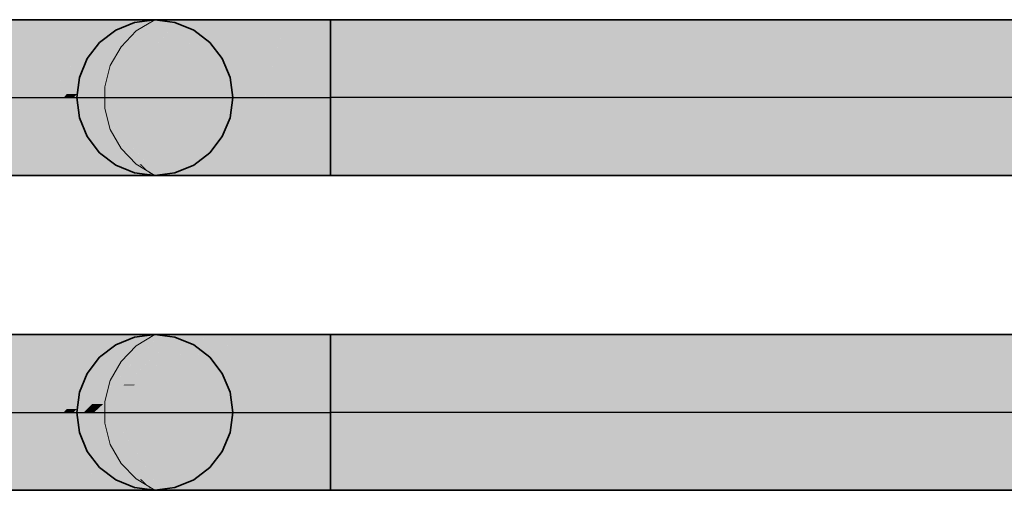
# Model space of a CAD drawing. Extents: x -133 to 627, y -127 to 467.
# Tile 7 of 256: x 8.74 to 13, y -19.42 to -17.39. Entities that reach past the tile are written whole.
import ezdxf
from ezdxf.lldxf.tags import DXFTag

# ---------------------------------------------------------------- set-up
doc = ezdxf.new("R2010")
doc.units = 0
doc.linetypes.add('_Hiddenline_', pattern=[3, 2, -1])
doc.layers.get('0').update_dxf_attribs({"lineweight": 35})
doc.layers.add('Rohrleitung', color=1, linetype='Continuous', lineweight=35, true_color=0xff0000)
doc.layers.add('Rohrleitung-Shading', color=1, linetype='Continuous', lineweight=35, true_color=0xff0000)
tags = doc.linetypes.add('STRICHPUNKT2', pattern=[12.7, 6.35, -3.175, 0, -3.175]).pattern_tags.tags
tags[10:11] = [DXFTag(74, 4), DXFTag(75, 0), DXFTag(340, '0'), DXFTag(46, 0.0), DXFTag(50, 0.0), DXFTag(44, 0.0), DXFTag(45, 0.0)]
tags[8:9] = [DXFTag(74, 4), DXFTag(75, 0), DXFTag(340, '0'), DXFTag(46, 0.0), DXFTag(50, 0.0), DXFTag(44, 0.0), DXFTag(45, 0.0)]
tags[6:7] = [DXFTag(74, 4), DXFTag(75, 0), DXFTag(340, '0'), DXFTag(46, 0.0), DXFTag(50, 0.0), DXFTag(44, 0.0), DXFTag(45, 0.0)]
tags[4:5] = [DXFTag(74, 4), DXFTag(75, 0), DXFTag(340, '0'), DXFTag(46, 0.0), DXFTag(50, 0.0), DXFTag(44, 0.0), DXFTag(45, 0.0)]

# ---------------------------------------------------------------- blocks, each defined once
blk = doc.blocks.new('Shading-A06HSSDUNL', base_point=(9.2142, -19.3357))
at = {"layer": 'Rohrleitung-Shading', "color": 12, "true_color": 0xd90000}
for points in [[(8.7585, -18.7621), (8.565, -18.7621), (8.7617, -18.7496)], [(8.565, -18.7621), (8.7617, -18.7496), (8.565, -18.7496)], [(8.723, -18.8993), (8.7585, -18.7621), (8.565, -18.7621)], [(8.723, -18.8993), (8.565, -18.8993), (8.565, -18.7621)], [(8.7007, -18.9855), (8.723, -18.8993), (8.565, -18.8993)], [(8.7007, -18.9855), (8.565, -18.9855), (8.565, -18.8993)], [(8.6866, -19.0397), (8.7007, -18.9855), (8.565, -18.9855)], [(8.6866, -19.0397), (8.565, -19.0397), (8.565, -18.9855)], [(8.6783, -19.0717), (8.6866, -19.0397), (8.565, -19.0397)], [(8.6783, -19.0717), (8.565, -19.0717), (8.565, -19.0397)], [(8.6745, -19.0866), (8.6783, -19.0717), (8.565, -19.0717)], [(8.565, -19.0866), (8.6745, -19.0866), (8.565, -19.0717)], [(8.565, -19.094), (8.6764, -19.094), (8.565, -19.0866)], [(8.6764, -19.094), (8.6745, -19.0866), (8.565, -19.0866)], [(8.565, -19.4236), (8.7617, -19.4236), (8.565, -19.094)], [(8.7617, -19.4236), (8.565, -19.094), (8.6764, -19.094)]]:
    blk.add_solid(points, dxfattribs=at)
at = {"layer": 'Rohrleitung-Shading', "color": 12, "true_color": 0xd30000}
for points in [[(8.8702, -18.8993), (8.723, -18.8993), (8.945, -18.7496)], [(8.723, -18.8993), (8.945, -18.7496), (8.7617, -18.7496)], [(8.8271, -18.9855), (8.7007, -18.9855), (8.723, -18.8993)], [(8.8271, -18.9855), (8.8702, -18.8993), (8.723, -18.8993)], [(8.8, -19.0397), (8.6866, -19.0397), (8.7007, -18.9855)], [(8.8, -19.0397), (8.8271, -18.9855), (8.7007, -18.9855)], [(8.6745, -19.0866), (8.7765, -19.0866), (8.6783, -19.0717)], [(8.784, -19.0717), (8.6783, -19.0717), (8.6866, -19.0397)], [(8.7765, -19.0866), (8.784, -19.0717), (8.6783, -19.0717)], [(8.784, -19.0717), (8.8, -19.0397), (8.6866, -19.0397)], [(8.6764, -19.094), (8.7765, -19.0866), (8.6745, -19.0866)], [(8.7802, -19.094), (8.6764, -19.094), (8.7765, -19.0866)], [(8.6823, -19.117), (8.7917, -19.117), (8.6764, -19.094)], [(8.7917, -19.117), (8.7802, -19.094), (8.6764, -19.094)], [(8.7617, -19.4236), (8.945, -19.4236), (8.6823, -19.117)], [(8.945, -19.4236), (8.6823, -19.117), (8.7917, -19.117)]]:
    blk.add_solid(points, dxfattribs=at)
at = {"layer": 'Rohrleitung-Shading', "color": 12, "true_color": 0xc70000}
for points in [[(8.9356, -18.9855), (8.8271, -18.9855), (9.1024, -18.7496)], [(8.8271, -18.9855), (9.1024, -18.7496), (8.945, -18.7496)], [(8.8973, -19.0397), (8.8, -19.0397), (8.8271, -18.9855)], [(8.8973, -19.0397), (8.9356, -18.9855), (8.8271, -18.9855)], [(8.7765, -19.0866), (8.8641, -19.0866), (8.784, -19.0717)], [(8.8747, -19.0717), (8.784, -19.0717), (8.8, -19.0397)], [(8.8641, -19.0866), (8.8747, -19.0717), (8.784, -19.0717)], [(8.8747, -19.0717), (8.8973, -19.0397), (8.8, -19.0397)], [(8.7917, -19.117), (8.8641, -19.0866), (8.7765, -19.0866)], [(8.8856, -19.117), (8.7917, -19.117), (8.8641, -19.0866)], [(8.8128, -19.1592), (8.9154, -19.1592), (8.7917, -19.117)], [(8.9154, -19.1592), (8.8856, -19.117), (8.7917, -19.117)], [(8.945, -19.4236), (9.1024, -19.4236), (8.8128, -19.1592)], [(9.1024, -19.4236), (8.8128, -19.1592), (8.9154, -19.1592)]]:
    blk.add_solid(points, dxfattribs=at)
at = {"layer": 'Rohrleitung-Shading', "color": 12, "true_color": 0xb60000}
for points in [[(8.972, -19.0397), (8.8973, -19.0397), (9.2232, -18.7496)], [(8.8973, -19.0397), (9.2232, -18.7496), (9.1024, -18.7496)], [(8.8641, -19.0866), (8.9313, -19.0866), (8.8747, -19.0717)], [(8.9442, -19.0717), (8.8747, -19.0717), (8.8973, -19.0397)], [(8.9313, -19.0866), (8.9442, -19.0717), (8.8747, -19.0717)], [(8.9442, -19.0717), (8.972, -19.0397), (8.8973, -19.0397)], [(8.9154, -19.1592), (8.9313, -19.0866), (8.8641, -19.0866)], [(8.9942, -19.1592), (8.9154, -19.1592), (8.9313, -19.0866)], [(8.9638, -19.2276), (9.0534, -19.2276), (8.9154, -19.1592)], [(9.0534, -19.2276), (8.9942, -19.1592), (8.9154, -19.1592)], [(9.1024, -19.4236), (9.2232, -19.4236), (8.9638, -19.2276)], [(9.2232, -19.4236), (8.9638, -19.2276), (9.0534, -19.2276)]]:
    blk.add_solid(points, dxfattribs=at)
at = {"layer": 'Rohrleitung-Shading', "color": 14, "true_color": 0xa20000}
for points in [[(8.988, -19.0717), (8.9442, -19.0717), (9.2991, -18.7496)], [(8.9442, -19.0717), (9.2991, -18.7496), (9.2232, -18.7496)], [(8.9313, -19.0866), (8.9736, -19.0866), (8.9442, -19.0717)], [(8.9736, -19.0866), (8.988, -19.0717), (8.9442, -19.0717)], [(9.0534, -19.2276), (8.9736, -19.0866), (8.9313, -19.0866)], [(9.1098, -19.2276), (9.0534, -19.2276), (8.9736, -19.0866)], [(9.147, -19.3357), (9.2142, -19.3357), (9.0534, -19.2276)], [(9.2142, -19.3357), (9.1098, -19.2276), (9.0534, -19.2276)], [(9.2232, -19.4236), (9.2991, -19.4236), (9.147, -19.3357)], [(9.2991, -19.4236), (9.147, -19.3357), (9.2142, -19.3357)]]:
    blk.add_solid(points, dxfattribs=at)
at = {"layer": 'Rohrleitung-Shading', "color": 16, "true_color": 0x8b0000}
for points in [[(8.9736, -19.0866), (8.988, -19.0866), (9.2991, -18.7496)], [(8.988, -19.0866), (9.2991, -18.7496), (9.325, -18.7496)], [(9.2142, -19.3357), (8.988, -19.0866), (8.9736, -19.0866)], [(9.2287, -19.3357), (9.2142, -19.3357), (8.988, -19.0866)], [(9.2033, -19.302), (9.1961, -19.302), (8.988, -19.0866)], [(9.2674, -19.3758), (9.2033, -19.302), (9.1961, -19.302)], [(9.2674, -19.3758), (9.2771, -19.3758), (9.2033, -19.302)], [(9.2991, -19.4236), (9.3137, -19.4236), (9.2142, -19.3357)], [(9.2674, -19.3758), (9.2287, -19.3357), (9.2142, -19.3357)], [(9.2674, -19.3758), (9.2595, -19.3758), (9.2142, -19.3357)], [(9.2935, -19.4058), (9.2674, -19.3758), (9.2595, -19.3758)], [(9.3137, -19.4236), (9.325, -19.4236), (9.2674, -19.3758)], [(9.325, -19.4236), (9.2674, -19.3758), (9.2771, -19.3758)], [(9.2964, -19.4058), (9.2935, -19.4058), (9.2674, -19.3758)], [(9.3137, -19.4236), (9.2964, -19.4058), (9.2935, -19.4058)]]:
    blk.add_solid(points, dxfattribs=at)
blk = doc.blocks.new('Shading-A06HSSEGNL', base_point=(9.2142, -17.9741))
at = {"layer": 'Rohrleitung-Shading', "color": 12, "true_color": 0xd90000}
for points in [[(8.7585, -17.4004), (8.565, -17.4004), (8.7617, -17.388)], [(8.565, -17.4004), (8.7617, -17.388), (8.565, -17.388)], [(8.723, -17.5376), (8.7585, -17.4004), (8.565, -17.4004)], [(8.723, -17.5376), (8.565, -17.5376), (8.565, -17.4004)], [(8.7007, -17.6238), (8.723, -17.5376), (8.565, -17.5376)], [(8.7007, -17.6238), (8.565, -17.6238), (8.565, -17.5376)], [(8.6866, -17.678), (8.7007, -17.6238), (8.565, -17.6238)], [(8.6866, -17.678), (8.565, -17.678), (8.565, -17.6238)], [(8.6783, -17.7101), (8.6866, -17.678), (8.565, -17.678)], [(8.6783, -17.7101), (8.565, -17.7101), (8.565, -17.678)], [(8.6745, -17.725), (8.6783, -17.7101), (8.565, -17.7101)], [(8.565, -17.725), (8.6745, -17.725), (8.565, -17.7101)], [(8.565, -17.7323), (8.6764, -17.7323), (8.565, -17.725)], [(8.6764, -17.7323), (8.6745, -17.725), (8.565, -17.725)], [(8.565, -18.062), (8.7617, -18.062), (8.565, -17.7323)], [(8.7617, -18.062), (8.565, -17.7323), (8.6764, -17.7323)]]:
    blk.add_solid(points, dxfattribs=at)
at = {"layer": 'Rohrleitung-Shading', "color": 12, "true_color": 0xd30000}
for points in [[(8.8702, -17.5376), (8.723, -17.5376), (8.945, -17.388)], [(8.723, -17.5376), (8.945, -17.388), (8.7617, -17.388)], [(8.8271, -17.6238), (8.7007, -17.6238), (8.723, -17.5376)], [(8.8271, -17.6238), (8.8702, -17.5376), (8.723, -17.5376)], [(8.8, -17.678), (8.6866, -17.678), (8.7007, -17.6238)], [(8.8, -17.678), (8.8271, -17.6238), (8.7007, -17.6238)], [(8.6745, -17.725), (8.7765, -17.725), (8.6783, -17.7101)], [(8.784, -17.7101), (8.6783, -17.7101), (8.6866, -17.678)], [(8.7765, -17.725), (8.784, -17.7101), (8.6783, -17.7101)], [(8.784, -17.7101), (8.8, -17.678), (8.6866, -17.678)], [(8.6764, -17.7323), (8.7765, -17.725), (8.6745, -17.725)], [(8.7802, -17.7323), (8.6764, -17.7323), (8.7765, -17.725)], [(8.6823, -17.7554), (8.7917, -17.7554), (8.6764, -17.7323)], [(8.7917, -17.7554), (8.7802, -17.7323), (8.6764, -17.7323)], [(8.7617, -18.062), (8.945, -18.062), (8.6823, -17.7554)], [(8.945, -18.062), (8.6823, -17.7554), (8.7917, -17.7554)]]:
    blk.add_solid(points, dxfattribs=at)
at = {"layer": 'Rohrleitung-Shading', "color": 12, "true_color": 0xc70000}
for points in [[(8.9356, -17.6238), (8.8271, -17.6238), (9.1024, -17.388)], [(8.8271, -17.6238), (9.1024, -17.388), (8.945, -17.388)], [(8.8973, -17.678), (8.8, -17.678), (8.8271, -17.6238)], [(8.8973, -17.678), (8.9356, -17.6238), (8.8271, -17.6238)], [(8.7765, -17.725), (8.8641, -17.725), (8.784, -17.7101)], [(8.8747, -17.7101), (8.784, -17.7101), (8.8, -17.678)], [(8.8641, -17.725), (8.8747, -17.7101), (8.784, -17.7101)], [(8.8747, -17.7101), (8.8973, -17.678), (8.8, -17.678)], [(8.7917, -17.7554), (8.8641, -17.725), (8.7765, -17.725)], [(8.8856, -17.7554), (8.7917, -17.7554), (8.8641, -17.725)], [(8.8128, -17.7976), (8.9154, -17.7976), (8.7917, -17.7554)], [(8.9154, -17.7976), (8.8856, -17.7554), (8.7917, -17.7554)], [(8.945, -18.062), (9.1024, -18.062), (8.8128, -17.7976)], [(9.1024, -18.062), (8.8128, -17.7976), (8.9154, -17.7976)]]:
    blk.add_solid(points, dxfattribs=at)
at = {"layer": 'Rohrleitung-Shading', "color": 12, "true_color": 0xb60000}
for points in [[(8.972, -17.678), (8.8973, -17.678), (9.2232, -17.388)], [(8.8973, -17.678), (9.2232, -17.388), (9.1024, -17.388)], [(8.8641, -17.725), (8.9313, -17.725), (8.8747, -17.7101)], [(8.9442, -17.7101), (8.8747, -17.7101), (8.8973, -17.678)], [(8.9313, -17.725), (8.9442, -17.7101), (8.8747, -17.7101)], [(8.9442, -17.7101), (8.972, -17.678), (8.8973, -17.678)], [(8.9154, -17.7976), (8.9313, -17.725), (8.8641, -17.725)], [(8.9942, -17.7976), (8.9154, -17.7976), (8.9313, -17.725)], [(8.9638, -17.866), (9.0534, -17.866), (8.9154, -17.7976)], [(9.0534, -17.866), (8.9942, -17.7976), (8.9154, -17.7976)], [(9.1024, -18.062), (9.2232, -18.062), (8.9638, -17.866)], [(9.2232, -18.062), (8.9638, -17.866), (9.0534, -17.866)]]:
    blk.add_solid(points, dxfattribs=at)
at = {"layer": 'Rohrleitung-Shading', "color": 14, "true_color": 0xa20000}
for points in [[(8.988, -17.7101), (8.9442, -17.7101), (9.2991, -17.388)], [(8.9442, -17.7101), (9.2991, -17.388), (9.2232, -17.388)], [(8.9313, -17.725), (8.9736, -17.725), (8.9442, -17.7101)], [(8.9736, -17.725), (8.988, -17.7101), (8.9442, -17.7101)], [(9.0534, -17.866), (8.9736, -17.725), (8.9313, -17.725)], [(9.1098, -17.866), (9.0534, -17.866), (8.9736, -17.725)], [(9.147, -17.9741), (9.2142, -17.9741), (9.0534, -17.866)], [(9.2142, -17.9741), (9.1098, -17.866), (9.0534, -17.866)], [(9.2232, -18.062), (9.2991, -18.062), (9.147, -17.9741)], [(9.2991, -18.062), (9.147, -17.9741), (9.2142, -17.9741)]]:
    blk.add_solid(points, dxfattribs=at)
at = {"layer": 'Rohrleitung-Shading', "color": 16, "true_color": 0x8b0000}
for points in [[(8.9736, -17.725), (8.988, -17.725), (9.2991, -17.388)], [(8.988, -17.725), (9.2991, -17.388), (9.325, -17.388)], [(9.2142, -17.9741), (8.988, -17.725), (8.9736, -17.725)], [(9.2287, -17.9741), (9.2142, -17.9741), (8.988, -17.725)], [(9.2033, -17.9403), (9.1961, -17.9403), (8.988, -17.725)], [(9.2674, -18.0141), (9.2033, -17.9403), (9.1961, -17.9403)], [(9.2674, -18.0141), (9.2771, -18.0141), (9.2033, -17.9403)], [(9.2991, -18.062), (9.3137, -18.062), (9.2142, -17.9741)], [(9.2674, -18.0141), (9.2287, -17.9741), (9.2142, -17.9741)], [(9.2674, -18.0141), (9.2595, -18.0141), (9.2142, -17.9741)], [(9.2935, -18.0442), (9.2674, -18.0141), (9.2595, -18.0141)], [(9.3137, -18.062), (9.325, -18.062), (9.2674, -18.0141)], [(9.325, -18.062), (9.2674, -18.0141), (9.2771, -18.0141)], [(9.2964, -18.0442), (9.2935, -18.0442), (9.2674, -18.0141)], [(9.3137, -18.062), (9.2964, -18.0442), (9.2935, -18.0442)]]:
    blk.add_solid(points, dxfattribs=at)
blk = doc.blocks.new('Shading-A06HSSFCNL', base_point=(9.5073, -18.8066))
at = {"layer": 'Rohrleitung-Shading', "color": 16, "true_color": 0x8b0000}
for points in [[(8.988, -19.0866), (9.0187, -19.0866), (9.325, -18.7496)], [(9.0187, -19.0866), (9.325, -18.7496), (9.3509, -18.7496)], [(9.06, -19.0508), (9.0541, -19.0508), (9.3509, -18.7496)], [(9.0187, -19.0866), (9.06, -19.0508), (9.0541, -19.0508)], [(9.0187, -19.0866), (9.0254, -19.0866), (9.06, -19.0508)], [(9.325, -19.4236), (9.3298, -19.4236), (8.988, -19.0866)], [(9.3298, -19.4236), (8.988, -19.0866), (9.0254, -19.0866)], [(9.1424, -19.2078), (9.1348, -19.2078), (9.0254, -19.0866)], [(9.3298, -19.4236), (9.1424, -19.2078), (9.1348, -19.2078)], [(9.3298, -19.4236), (9.3509, -19.4236), (9.1424, -19.2078)]]:
    blk.add_solid(points, dxfattribs=at)
at = {"layer": 'Rohrleitung-Shading', "color": 14, "true_color": 0xa20000}
for points in [[(9.192, -18.9669), (9.1411, -18.9669), (9.4268, -18.7496)], [(9.1411, -18.9669), (9.4268, -18.7496), (9.3509, -18.7496)], [(9.2959, -18.9009), (9.2634, -18.9009), (9.4268, -18.7496)], [(9.192, -18.9669), (9.2959, -18.9009), (9.2634, -18.9009)], [(9.2387, -18.9669), (9.192, -18.9669), (9.2959, -18.9009)], [(9.06, -19.0508), (9.192, -18.9669), (9.1411, -18.9669)], [(9.06, -19.0508), (9.1013, -19.0508), (9.192, -18.9669)], [(9.0626, -19.0866), (9.2359, -18.9701), (9.1885, -18.9701)], [(9.0626, -19.0866), (9.135, -19.0866), (9.2359, -18.9701)], [(9.2359, -18.9701), (9.1885, -18.9701), (9.2387, -18.9669)], [(9.1885, -18.9701), (9.2387, -18.9669), (9.192, -18.9669)], [(9.0254, -19.0866), (9.0626, -19.0866), (9.06, -19.0508)], [(9.0626, -19.0866), (9.06, -19.0508), (9.1013, -19.0508)], [(9.1424, -19.2078), (9.0626, -19.0866), (9.0254, -19.0866)], [(9.1424, -19.2078), (9.135, -19.0866), (9.0626, -19.0866)], [(9.2126, -19.2078), (9.1424, -19.2078), (9.135, -19.0866)], [(9.3509, -19.4236), (9.4268, -19.4236), (9.135, -19.0866)], [(9.3509, -19.4236), (9.2126, -19.2078), (9.1424, -19.2078)]]:
    blk.add_solid(points, dxfattribs=at)
at = {"layer": 'Rohrleitung-Shading', "color": 12, "true_color": 0xb60000}
for points in [[(9.5073, -18.8066), (9.3775, -18.8066), (9.5476, -18.7496)], [(9.3775, -18.8066), (9.5476, -18.7496), (9.4268, -18.7496)], [(9.2959, -18.9009), (9.5073, -18.8066), (9.3775, -18.8066)], [(9.4758, -18.8512), (9.4074, -18.8512), (9.5073, -18.8066)], [(9.2359, -18.9701), (9.3913, -18.9701), (9.4758, -18.8512)], [(9.3756, -18.9009), (9.2959, -18.9009), (9.4758, -18.8512)], [(9.2959, -18.9009), (9.4758, -18.8512), (9.4074, -18.8512)], [(9.3106, -19.0848), (9.3098, -19.0848), (9.4758, -18.8512)], [(9.2359, -18.9701), (9.3756, -18.9009), (9.2959, -18.9009)], [(9.135, -19.0866), (9.3085, -19.0866), (9.2359, -18.9701)], [(9.3085, -19.0866), (9.2359, -18.9701), (9.3913, -18.9701)], [(9.4268, -19.4236), (9.5476, -19.4236), (9.135, -19.0866)], [(9.5476, -19.4236), (9.135, -19.0866), (9.3085, -19.0866)], [(9.3085, -19.0866), (9.3106, -19.0848), (9.3098, -19.0848)], [(9.3085, -19.0866), (9.3093, -19.0866), (9.3106, -19.0848)], [(9.3106, -19.0885), (9.3098, -19.0885), (9.3085, -19.0866)], [(9.3106, -19.0885), (9.3093, -19.0866), (9.3085, -19.0866)], [(9.5476, -19.4236), (9.3106, -19.0885), (9.3098, -19.0885)]]:
    blk.add_solid(points, dxfattribs=at)
at = {"layer": 'Rohrleitung-Shading', "color": 12, "true_color": 0xc70000}
for points in [[(9.5073, -18.8066), (9.7043, -18.7509), (9.5467, -18.7509)], [(9.7043, -18.7509), (9.5467, -18.7509), (9.705, -18.7496)], [(9.5467, -18.7509), (9.705, -18.7496), (9.5476, -18.7496)], [(9.6909, -18.7778), (9.6093, -18.7778), (9.7043, -18.7509)], [(9.4758, -18.8512), (9.6064, -18.8066), (9.5073, -18.8066)], [(9.6064, -18.8066), (9.5073, -18.8066), (9.6909, -18.7778)], [(9.5073, -18.8066), (9.6909, -18.7778), (9.6093, -18.7778)], [(9.6648, -18.83), (9.538, -18.83), (9.6909, -18.7778)], [(9.3106, -19.0848), (9.5374, -19.0848), (9.6648, -18.83)], [(9.3106, -19.0848), (9.6354, -18.8512), (9.4758, -18.8512)], [(9.6354, -18.8512), (9.4758, -18.8512), (9.6648, -18.83)], [(9.4758, -18.8512), (9.6648, -18.83), (9.538, -18.83)], [(9.3093, -19.0866), (9.5365, -19.0866), (9.3106, -19.0848)], [(9.3106, -19.0885), (9.5365, -19.0866), (9.3093, -19.0866)], [(9.5365, -19.0866), (9.3106, -19.0848), (9.5374, -19.0848)], [(9.5374, -19.0885), (9.3106, -19.0885), (9.5365, -19.0866)], [(9.4908, -19.3433), (9.6648, -19.3433), (9.3106, -19.0885)], [(9.6648, -19.3433), (9.5374, -19.0885), (9.3106, -19.0885)], [(9.5476, -19.4236), (9.705, -19.4236), (9.4908, -19.3433)], [(9.705, -19.4236), (9.4908, -19.3433), (9.6648, -19.3433)]]:
    blk.add_solid(points, dxfattribs=at)
at = {"layer": 'Rohrleitung-Shading', "color": 12, "true_color": 0xd30000}
for points in [[(9.5365, -19.0866), (9.8011, -19.0866), (9.8883, -18.7496)], [(9.5365, -19.0866), (9.8852, -18.7526), (9.8168, -18.7526)], [(9.7519, -18.83), (9.6648, -18.83), (9.8168, -18.7526)], [(9.6909, -18.7778), (9.8253, -18.7509), (9.7043, -18.7509)], [(9.7674, -18.7778), (9.6909, -18.7778), (9.8168, -18.7526)], [(9.7043, -18.7509), (9.7138, -18.7496), (9.705, -18.7496)], [(9.8253, -18.7509), (9.7043, -18.7509), (9.8318, -18.7496)], [(9.7043, -18.7509), (9.8318, -18.7496), (9.7138, -18.7496)], [(9.8852, -18.7526), (9.8168, -18.7526), (9.8883, -18.7496)], [(9.8168, -18.7526), (9.8883, -18.7496), (9.8318, -18.7496)], [(9.6648, -18.83), (9.7674, -18.7778), (9.6909, -18.7778)], [(9.5365, -19.0866), (9.7519, -18.83), (9.6648, -18.83)], [(9.6648, -19.3433), (9.8011, -19.0866), (9.5365, -19.0866)], [(9.8176, -19.3433), (9.6648, -19.3433), (9.8011, -19.0866)], [(9.8227, -19.4236), (9.8883, -19.4236), (9.8011, -19.0866)], [(9.705, -19.4236), (9.8227, -19.4236), (9.6648, -19.3433)], [(9.8227, -19.4236), (9.8176, -19.3433), (9.6648, -19.3433)]]:
    blk.add_solid(points, dxfattribs=at)
at = {"layer": 'Rohrleitung-Shading', "color": 12, "true_color": 0xd90000}
for points in [[(9.8011, -19.0866), (10.085, -19.0866), (9.8883, -18.7496)], [(10.085, -19.0866), (9.8883, -18.7496), (10.085, -18.7496)], [(9.8883, -19.4236), (10.085, -19.4236), (9.8011, -19.0866)], [(10.085, -19.4236), (9.8011, -19.0866), (10.085, -19.0866)]]:
    blk.add_solid(points, dxfattribs=at)
blk = doc.blocks.new('Shading-A06HSSFGNL', base_point=(9.3345, -17.388))
at = {"layer": 'Rohrleitung-Shading', "color": 16, "true_color": 0x8b0000}
for points in [[(8.988, -17.725), (9.0254, -17.725), (9.3509, -17.388)], [(9.2526, -17.4603), (9.3345, -17.388), (9.325, -17.388)], [(9.273, -17.4603), (9.2526, -17.4603), (9.3509, -17.388)], [(9.2526, -17.4603), (9.3509, -17.388), (9.3345, -17.388)], [(8.988, -17.725), (9.273, -17.4603), (9.2526, -17.4603)], [(9.325, -18.062), (9.341, -18.062), (8.988, -17.725)], [(9.341, -18.062), (8.988, -17.725), (9.0254, -17.725)], [(9.2531, -17.9607), (9.2462, -17.9607), (9.0254, -17.725)], [(9.341, -18.062), (9.2531, -17.9607), (9.2462, -17.9607)], [(9.341, -18.062), (9.3509, -18.062), (9.2531, -17.9607)]]:
    blk.add_solid(points, dxfattribs=at)
at = {"layer": 'Rohrleitung-Shading', "color": 14, "true_color": 0xa20000}
for points in [[(9.0254, -17.725), (9.0977, -17.725), (9.3509, -17.388)], [(9.0977, -17.725), (9.3509, -17.388), (9.4268, -17.388)], [(9.1868, -17.6651), (9.1562, -17.6651), (9.4268, -17.388)], [(9.0977, -17.725), (9.1868, -17.6651), (9.1562, -17.6651)], [(9.0977, -17.725), (9.135, -17.725), (9.1868, -17.6651)], [(9.2531, -17.9607), (9.0977, -17.725), (9.0254, -17.725)], [(9.2531, -17.9607), (9.135, -17.725), (9.0977, -17.725)], [(9.3509, -18.062), (9.4268, -18.062), (9.135, -17.725)], [(9.286, -17.9607), (9.2531, -17.9607), (9.135, -17.725)], [(9.3509, -18.062), (9.286, -17.9607), (9.2531, -17.9607)]]:
    blk.add_solid(points, dxfattribs=at)
at = {"layer": 'Rohrleitung-Shading', "color": 12, "true_color": 0xb60000}
for points in [[(9.4406, -17.5393), (9.2958, -17.5393), (9.5476, -17.388)], [(9.2958, -17.5393), (9.5476, -17.388), (9.4268, -17.388)], [(9.1868, -17.6651), (9.4406, -17.5393), (9.2958, -17.5393)], [(9.1868, -17.6651), (9.3517, -17.6651), (9.4406, -17.5393)], [(9.135, -17.725), (9.3093, -17.725), (9.1868, -17.6651)], [(9.3093, -17.725), (9.1868, -17.6651), (9.3517, -17.6651)], [(9.4268, -18.062), (9.5476, -18.062), (9.135, -17.725)], [(9.5476, -18.062), (9.135, -17.725), (9.3093, -17.725)]]:
    blk.add_solid(points, dxfattribs=at)
at = {"layer": 'Rohrleitung-Shading', "color": 12, "true_color": 0xc70000}
for points in [[(9.6682, -17.4617), (9.4955, -17.4617), (9.705, -17.388)], [(9.4955, -17.4617), (9.705, -17.388), (9.5476, -17.388)], [(9.4406, -17.5393), (9.6682, -17.4617), (9.4955, -17.4617)], [(9.4406, -17.5393), (9.6294, -17.5393), (9.6682, -17.4617)], [(9.3093, -17.725), (9.5365, -17.725), (9.4406, -17.5393)], [(9.5365, -17.725), (9.4406, -17.5393), (9.6294, -17.5393)], [(9.5476, -18.062), (9.705, -18.062), (9.3093, -17.725)], [(9.705, -18.062), (9.3093, -17.725), (9.5365, -17.725)]]:
    blk.add_solid(points, dxfattribs=at)
at = {"layer": 'Rohrleitung-Shading', "color": 12, "true_color": 0xd30000}
for points in [[(9.8802, -17.4193), (9.6893, -17.4193), (9.8883, -17.388)], [(9.6893, -17.4193), (9.8883, -17.388), (9.705, -17.388)], [(9.6682, -17.4617), (9.8802, -17.4193), (9.6893, -17.4193)], [(9.6682, -17.4617), (9.8692, -17.4617), (9.8802, -17.4193)], [(9.5365, -17.725), (9.8011, -17.725), (9.6682, -17.4617)], [(9.8011, -17.725), (9.6682, -17.4617), (9.8692, -17.4617)], [(9.705, -18.062), (9.8883, -18.062), (9.5365, -17.725)], [(9.8883, -18.062), (9.5365, -17.725), (9.8011, -17.725)]]:
    blk.add_solid(points, dxfattribs=at)
at = {"layer": 'Rohrleitung-Shading', "color": 12, "true_color": 0xd90000}
for points in [[(9.8802, -17.4193), (10.085, -17.4058), (9.8837, -17.4058)], [(9.8802, -17.4193), (10.085, -17.4193), (10.085, -17.4058)], [(10.085, -17.4058), (9.8837, -17.4058), (10.085, -17.388)], [(9.8837, -17.4058), (10.085, -17.388), (9.8883, -17.388)], [(9.8011, -17.725), (10.085, -17.725), (9.8802, -17.4193)], [(10.085, -17.725), (9.8802, -17.4193), (10.085, -17.4193)], [(9.8883, -18.062), (10.085, -18.062), (9.8011, -17.725)], [(10.085, -18.062), (9.8011, -17.725), (10.085, -17.725)]]:
    blk.add_solid(points, dxfattribs=at)
blk = doc.blocks.new('Shading-A06HSSGCNL', base_point=(30.9691, -18.7496))
at = {"layer": 'Rohrleitung-Shading', "color": 12, "true_color": 0xd90000}
for points in [[(10.085, -19.0866), (31.2617, -19.0866), (10.085, -18.7496)], [(31.2617, -19.0866), (10.085, -18.7496), (30.9691, -18.7496)], [(10.085, -19.4236), (32.5558, -19.4236), (10.085, -19.0866)], [(32.5558, -19.4236), (10.085, -19.0866), (32.5558, -19.0866)]]:
    blk.add_solid(points, dxfattribs=at)
blk = doc.blocks.new('Shading-A06HSSGGNL', base_point=(10.085, -17.388))
at = {"layer": 'Rohrleitung-Shading', "color": 12, "true_color": 0xd90000}
for points in [[(10.085, -17.725), (55.6708, -17.725), (10.085, -17.388)], [(55.6708, -17.725), (10.085, -17.388), (55.6708, -17.388)], [(10.085, -18.062), (55.6708, -18.062), (10.085, -17.725)], [(55.6708, -18.062), (10.085, -17.725), (55.6708, -17.725)]]:
    blk.add_solid(points, dxfattribs=at)
blk = doc.blocks.new('Rohrbogen-A06HSTCBNL', base_point=(8.565, -19.4236))
at = {"color": 0, "linetype": 'ByBlock', "lineweight": -2, "ltscale": 0.35}
for p, q in [((8.565, -18.7611), (8.565, -18.7496)), ((8.565, -18.7496), (8.7617, -18.7496)), ((8.565, -18.7948), (8.565, -18.7611)), ((8.7617, -18.7496), (8.945, -18.7496)), ((8.945, -18.7496), (9.1024, -18.7496)), ((9.1024, -18.7496), (9.2232, -18.7496)), ((9.1565, -18.7948), (9.2378, -18.7611)), ((9.2232, -18.7496), (9.2991, -18.7496)), ((9.2378, -18.7611), (9.325, -18.7496)), ((9.2991, -18.7496), (9.325, -18.7496)), ((9.325, -18.7496), (9.4122, -18.7611)), ((9.4122, -18.7611), (9.4935, -18.7948)), ((8.565, -18.8484), (8.565, -18.7948)), ((9.0867, -18.8484), (9.1565, -18.7948)), ((9.4935, -18.7948), (9.5633, -18.8484)), ((8.565, -18.9181), (8.565, -18.8484)), ((9.0331, -18.9181), (9.0867, -18.8484)), ((9.5633, -18.8484), (9.6168, -18.9181)), ((8.565, -18.9994), (8.565, -18.9181)), ((8.9995, -18.9994), (9.0331, -18.9181)), ((9.6168, -18.9181), (9.6505, -18.9994)), ((8.565, -19.0866), (8.565, -18.9994)), ((8.988, -19.0866), (8.9995, -18.9994)), ((9.6505, -18.9994), (9.662, -19.0866)), ((8.565, -19.0866), (8.565, -19.1739)), ((8.9995, -19.1739), (8.988, -19.0866)), ((9.662, -19.0866), (9.6505, -19.1739)), ((8.565, -19.1739), (8.565, -19.2551)), ((9.0331, -19.2551), (8.9995, -19.1739)), ((9.6505, -19.1739), (9.6168, -19.2551)), ((8.565, -19.2551), (8.565, -19.3249)), ((9.0867, -19.3249), (9.0331, -19.2551)), ((9.6168, -19.2551), (9.5633, -19.3249)), ((8.565, -19.3249), (8.565, -19.3785)), ((9.1565, -19.3785), (9.0867, -19.3249)), ((9.5633, -19.3249), (9.4935, -19.3785)), ((8.565, -19.3785), (8.565, -19.4122)), ((8.565, -19.4122), (8.565, -19.4236)), ((9.2378, -19.4122), (9.1565, -19.3785)), ((9.325, -19.4236), (9.2378, -19.4122)), ((9.4122, -19.4122), (9.325, -19.4236)), ((9.4935, -19.3785), (9.4122, -19.4122)), ((8.565, -19.4236), (8.7617, -19.4236)), ((8.7617, -19.4236), (8.945, -19.4236)), ((8.945, -19.4236), (9.1024, -19.4236)), ((9.1024, -19.4236), (9.2232, -19.4236)), ((9.2232, -19.4236), (9.2991, -19.4236)), ((9.2991, -19.4236), (9.325, -19.4236))]:
    blk.add_line(p, q, dxfattribs=at)
at = {"color": 0, "linetype": 'STRICHPUNKT2', "lineweight": 25, "ltscale": 0.25}
for p, q in [((8.565, -19.0866), (8.7617, -19.0866)), ((8.7617, -19.0866), (8.945, -19.0866)), ((8.945, -19.0866), (9.1024, -19.0866)), ((9.1024, -19.0866), (9.2232, -19.0866)), ((9.2232, -19.0866), (9.2991, -19.0866)), ((9.2991, -19.0866), (9.325, -19.0866))]:
    blk.add_line(p, q, dxfattribs=at)
blk = doc.blocks.new('Rohrbogen-A06HSTCDNL', base_point=(8.988, -19.4236))
at = {"color": 0, "linetype": 'ByBlock', "lineweight": -2, "ltscale": 0.35}
for p, q in [((9.1565, -18.7948), (9.2378, -18.7611)), ((9.2378, -18.7611), (9.325, -18.7496)), ((9.325, -18.7496), (9.4122, -18.7611)), ((9.325, -18.7496), (9.3509, -18.7496)), ((9.3509, -18.7496), (9.4268, -18.7496)), ((9.4122, -18.7611), (9.4935, -18.7948)), ((9.4268, -18.7496), (9.5476, -18.7496)), ((9.5476, -18.7496), (9.705, -18.7496)), ((9.705, -18.7496), (9.8883, -18.7496)), ((9.8883, -18.7496), (10.085, -18.7496)), ((10.085, -18.7611), (10.085, -18.7496)), ((10.085, -18.7948), (10.085, -18.7611)), ((9.0867, -18.8484), (9.1565, -18.7948)), ((9.4935, -18.7948), (9.5633, -18.8484)), ((10.085, -18.8484), (10.085, -18.7948)), ((9.0331, -18.9181), (9.0867, -18.8484)), ((9.5633, -18.8484), (9.6168, -18.9181)), ((10.085, -18.9181), (10.085, -18.8484)), ((8.9995, -18.9994), (9.0331, -18.9181)), ((9.6168, -18.9181), (9.6505, -18.9994)), ((10.085, -18.9994), (10.085, -18.9181)), ((8.988, -19.0866), (8.9995, -18.9994)), ((9.6505, -18.9994), (9.662, -19.0866)), ((10.085, -19.0866), (10.085, -18.9994)), ((8.9995, -19.1739), (8.988, -19.0866)), ((9.662, -19.0866), (9.6505, -19.1739)), ((10.085, -19.0866), (10.085, -19.1739)), ((9.0331, -19.2551), (8.9995, -19.1739)), ((9.6505, -19.1739), (9.6168, -19.2551)), ((10.085, -19.1739), (10.085, -19.2551)), ((9.0867, -19.3249), (9.0331, -19.2551)), ((9.6168, -19.2551), (9.5633, -19.3249)), ((10.085, -19.2551), (10.085, -19.3249)), ((9.1565, -19.3785), (9.0867, -19.3249)), ((9.5633, -19.3249), (9.4935, -19.3785)), ((10.085, -19.3249), (10.085, -19.3785)), ((9.2378, -19.4122), (9.1565, -19.3785)), ((9.325, -19.4236), (9.2378, -19.4122)), ((9.4122, -19.4122), (9.325, -19.4236)), ((9.4935, -19.3785), (9.4122, -19.4122)), ((10.085, -19.3785), (10.085, -19.4122)), ((10.085, -19.4122), (10.085, -19.4236)), ((9.325, -19.4236), (9.3509, -19.4236)), ((9.3509, -19.4236), (9.4268, -19.4236)), ((9.4268, -19.4236), (9.5476, -19.4236)), ((9.5476, -19.4236), (9.705, -19.4236)), ((9.705, -19.4236), (9.8883, -19.4236)), ((9.8883, -19.4236), (10.085, -19.4236))]:
    blk.add_line(p, q, dxfattribs=at)
at = {"color": 0, "linetype": '_Hiddenline_', "lineweight": 18}
for p, q in [((9.2445, -18.7986), (9.325, -18.7496)), ((9.179, -18.8663), (9.2445, -18.7986)), ((9.1328, -18.9484), (9.179, -18.8663)), ((9.109, -19.0395), (9.1328, -18.9484)), ((9.109, -19.1338), (9.109, -19.0395)), ((9.1328, -19.2249), (9.109, -19.1338)), ((9.179, -19.307), (9.1328, -19.2249)), ((9.2445, -19.3747), (9.179, -19.307)), ((9.325, -19.4236), (9.2445, -19.3747))]:
    blk.add_line(p, q, dxfattribs=at)
at = {"color": 0, "linetype": 'STRICHPUNKT2', "lineweight": 25, "ltscale": 0.25}
for p, q in [((9.325, -19.0866), (9.3509, -19.0866)), ((9.3509, -19.0866), (9.4268, -19.0866)), ((9.4268, -19.0866), (9.5476, -19.0866)), ((9.5476, -19.0866), (9.705, -19.0866)), ((9.705, -19.0866), (9.8883, -19.0866)), ((9.8883, -19.0866), (10.085, -19.0866))]:
    blk.add_line(p, q, dxfattribs=at)
blk = doc.blocks.new('Rohrbogen-A06HSTCFNL', base_point=(8.565, -18.062))
at = {"color": 0, "linetype": 'ByBlock', "lineweight": -2, "ltscale": 0.35}
for p, q in [((8.565, -17.3995), (8.565, -17.388)), ((8.565, -17.388), (8.7617, -17.388)), ((8.565, -17.4331), (8.565, -17.3995)), ((8.7617, -17.388), (8.945, -17.388)), ((8.945, -17.388), (9.1024, -17.388)), ((9.1024, -17.388), (9.2232, -17.388)), ((9.1565, -17.4331), (9.2378, -17.3995)), ((9.2232, -17.388), (9.2991, -17.388)), ((9.2378, -17.3995), (9.325, -17.388)), ((9.2991, -17.388), (9.325, -17.388)), ((9.325, -17.388), (9.4122, -17.3995)), ((9.4122, -17.3995), (9.4935, -17.4331)), ((8.565, -17.4867), (8.565, -17.4331)), ((9.0867, -17.4867), (9.1565, -17.4331)), ((9.4935, -17.4331), (9.5633, -17.4867)), ((8.565, -17.5565), (8.565, -17.4867)), ((9.0331, -17.5565), (9.0867, -17.4867)), ((9.5633, -17.4867), (9.6168, -17.5565)), ((8.565, -17.6378), (8.565, -17.5565)), ((8.9995, -17.6378), (9.0331, -17.5565)), ((9.6168, -17.5565), (9.6505, -17.6378)), ((8.565, -17.725), (8.565, -17.6378)), ((8.988, -17.725), (8.9995, -17.6378)), ((9.6505, -17.6378), (9.662, -17.725)), ((8.565, -17.725), (8.565, -17.8122)), ((8.9995, -17.8122), (8.988, -17.725)), ((9.662, -17.725), (9.6505, -17.8122)), ((8.565, -17.8122), (8.565, -17.8935)), ((9.0331, -17.8935), (8.9995, -17.8122)), ((9.6505, -17.8122), (9.6168, -17.8935)), ((8.565, -17.8935), (8.565, -17.9633)), ((9.0867, -17.9633), (9.0331, -17.8935)), ((9.6168, -17.8935), (9.5633, -17.9633)), ((8.565, -17.9633), (8.565, -18.0168)), ((9.1565, -18.0168), (9.0867, -17.9633)), ((9.5633, -17.9633), (9.4935, -18.0168)), ((8.565, -18.0168), (8.565, -18.0505)), ((8.565, -18.0505), (8.565, -18.062)), ((9.2378, -18.0505), (9.1565, -18.0168)), ((9.325, -18.062), (9.2378, -18.0505)), ((9.4122, -18.0505), (9.325, -18.062)), ((9.4935, -18.0168), (9.4122, -18.0505)), ((8.565, -18.062), (8.7617, -18.062)), ((8.7617, -18.062), (8.945, -18.062)), ((8.945, -18.062), (9.1024, -18.062)), ((9.1024, -18.062), (9.2232, -18.062)), ((9.2232, -18.062), (9.2991, -18.062)), ((9.2991, -18.062), (9.325, -18.062))]:
    blk.add_line(p, q, dxfattribs=at)
at = {"color": 0, "linetype": 'STRICHPUNKT2', "lineweight": 25, "ltscale": 0.25}
for p, q in [((8.565, -17.725), (8.7617, -17.725)), ((8.7617, -17.725), (8.945, -17.725)), ((8.945, -17.725), (9.1024, -17.725)), ((9.1024, -17.725), (9.2232, -17.725)), ((9.2232, -17.725), (9.2991, -17.725)), ((9.2991, -17.725), (9.325, -17.725))]:
    blk.add_line(p, q, dxfattribs=at)
blk = doc.blocks.new('Rohrbogen-A06HSTCHNL', base_point=(8.988, -18.062))
at = {"color": 0, "linetype": 'ByBlock', "lineweight": -2, "ltscale": 0.35}
for p, q in [((9.1565, -17.4331), (9.2378, -17.3995)), ((9.2378, -17.3995), (9.325, -17.388)), ((9.325, -17.388), (9.4122, -17.3995)), ((9.325, -17.388), (9.3509, -17.388)), ((9.3509, -17.388), (9.4268, -17.388)), ((9.4122, -17.3995), (9.4935, -17.4331)), ((9.4268, -17.388), (9.5476, -17.388)), ((9.5476, -17.388), (9.705, -17.388)), ((9.705, -17.388), (9.8883, -17.388)), ((9.8883, -17.388), (10.085, -17.388)), ((10.085, -17.3995), (10.085, -17.388)), ((10.085, -17.4331), (10.085, -17.3995)), ((9.0867, -17.4867), (9.1565, -17.4331)), ((9.4935, -17.4331), (9.5633, -17.4867)), ((10.085, -17.4867), (10.085, -17.4331)), ((9.0331, -17.5565), (9.0867, -17.4867)), ((9.5633, -17.4867), (9.6168, -17.5565)), ((10.085, -17.5565), (10.085, -17.4867)), ((8.9995, -17.6378), (9.0331, -17.5565)), ((9.6168, -17.5565), (9.6505, -17.6378)), ((10.085, -17.6378), (10.085, -17.5565)), ((8.988, -17.725), (8.9995, -17.6378)), ((9.6505, -17.6378), (9.662, -17.725)), ((10.085, -17.725), (10.085, -17.6378)), ((8.9995, -17.8122), (8.988, -17.725)), ((9.662, -17.725), (9.6505, -17.8122)), ((10.085, -17.725), (10.085, -17.8122)), ((9.0331, -17.8935), (8.9995, -17.8122)), ((9.6505, -17.8122), (9.6168, -17.8935)), ((10.085, -17.8122), (10.085, -17.8935)), ((9.0867, -17.9633), (9.0331, -17.8935)), ((9.6168, -17.8935), (9.5633, -17.9633)), ((10.085, -17.8935), (10.085, -17.9633)), ((9.1565, -18.0168), (9.0867, -17.9633)), ((9.5633, -17.9633), (9.4935, -18.0168)), ((10.085, -17.9633), (10.085, -18.0168)), ((9.2378, -18.0505), (9.1565, -18.0168)), ((9.325, -18.062), (9.2378, -18.0505)), ((9.4122, -18.0505), (9.325, -18.062)), ((9.4935, -18.0168), (9.4122, -18.0505)), ((10.085, -18.0168), (10.085, -18.0505)), ((10.085, -18.0505), (10.085, -18.062)), ((9.325, -18.062), (9.3509, -18.062)), ((9.3509, -18.062), (9.4268, -18.062)), ((9.4268, -18.062), (9.5476, -18.062)), ((9.5476, -18.062), (9.705, -18.062)), ((9.705, -18.062), (9.8883, -18.062)), ((9.8883, -18.062), (10.085, -18.062))]:
    blk.add_line(p, q, dxfattribs=at)
at = {"color": 0, "linetype": '_Hiddenline_', "lineweight": 18}
for p, q in [((9.2445, -17.4369), (9.325, -17.388)), ((9.179, -17.5047), (9.2445, -17.4369)), ((9.1328, -17.5868), (9.179, -17.5047)), ((9.109, -17.6779), (9.1328, -17.5868)), ((9.109, -17.7721), (9.109, -17.6779)), ((9.1328, -17.8632), (9.109, -17.7721)), ((9.179, -17.9453), (9.1328, -17.8632)), ((9.2445, -18.0131), (9.179, -17.9453)), ((9.325, -18.062), (9.2445, -18.0131))]:
    blk.add_line(p, q, dxfattribs=at)
at = {"color": 0, "linetype": 'STRICHPUNKT2', "lineweight": 25, "ltscale": 0.25}
for p, q in [((9.325, -17.725), (9.3509, -17.725)), ((9.3509, -17.725), (9.4268, -17.725)), ((9.4268, -17.725), (9.5476, -17.725)), ((9.5476, -17.725), (9.705, -17.725)), ((9.705, -17.725), (9.8883, -17.725)), ((9.8883, -17.725), (10.085, -17.725))]:
    blk.add_line(p, q, dxfattribs=at)
blk = doc.blocks.new('Stahlrohr nach DIN 2448-A06HSTCRNL', base_point=(10.085, -19.4236))
at = {"color": 0, "linetype": 'ByBlock', "lineweight": -2, "ltscale": 0.35}
for p, q in [((32.5558, -18.7496), (10.085, -18.7496)), ((10.085, -18.7496), (10.085, -18.9471)), ((10.085, -18.9471), (10.085, -19.2262)), ((10.085, -19.2262), (10.085, -19.4236)), ((10.085, -19.4236), (32.5558, -19.4236))]:
    blk.add_line(p, q, dxfattribs=at)
at = {"color": 0, "linetype": 'STRICHPUNKT2', "lineweight": 25, "ltscale": 0.25}
blk.add_line((32.5558, -19.0866), (10.085, -19.0866), dxfattribs=at)
blk = doc.blocks.new('Stahlrohr nach DIN 2448-A06HSTCVNL', base_point=(10.085, -18.062))
at = {"color": 0, "linetype": 'ByBlock', "lineweight": -2, "ltscale": 0.35}
for p, q in [((55.6708, -17.388), (10.085, -17.388)), ((10.085, -17.388), (10.085, -17.5854)), ((10.085, -17.5854), (10.085, -17.8646)), ((10.085, -17.8646), (10.085, -18.062)), ((10.085, -18.062), (55.6708, -18.062))]:
    blk.add_line(p, q, dxfattribs=at)
at = {"color": 0, "linetype": 'STRICHPUNKT2', "lineweight": 25, "ltscale": 0.25}
blk.add_line((55.6708, -17.725), (10.085, -17.725), dxfattribs=at)
blk = doc.blocks.new('Stahlrohr nach DIN 2448-A06HSTDPNL', base_point=(8.988, -18.062))
at = {"color": 0, "linetype": 'ByBlock', "lineweight": -2, "ltscale": 0.35}
for p, q in [((9.2378, -17.3995), (9.1565, -17.4331)), ((9.325, -17.388), (9.2378, -17.3995)), ((9.4122, -17.3995), (9.325, -17.388)), ((9.4935, -17.4331), (9.4122, -17.3995)), ((9.1565, -17.4331), (9.0867, -17.4867)), ((9.5633, -17.4867), (9.4935, -17.4331)), ((9.0867, -17.4867), (9.0331, -17.5565)), ((9.6168, -17.5565), (9.5633, -17.4867)), ((9.0331, -17.5565), (8.9995, -17.6378)), ((9.6505, -17.6378), (9.6168, -17.5565)), ((8.9995, -17.6378), (8.988, -17.725)), ((9.662, -17.725), (9.6505, -17.6378)), ((8.988, -17.725), (8.9995, -17.8122)), ((9.6505, -17.8122), (9.662, -17.725)), ((8.9995, -17.8122), (9.0331, -17.8935)), ((9.6168, -17.8935), (9.6505, -17.8122)), ((9.0331, -17.8935), (9.0867, -17.9633)), ((9.5633, -17.9633), (9.6168, -17.8935)), ((9.0867, -17.9633), (9.1565, -18.0168)), ((9.4935, -18.0168), (9.5633, -17.9633)), ((9.1565, -18.0168), (9.2378, -18.0505)), ((9.2378, -18.0505), (9.325, -18.062)), ((9.325, -18.062), (9.4122, -18.0505)), ((9.4122, -18.0505), (9.4935, -18.0168))]:
    blk.add_line(p, q, dxfattribs=at)
at = {"color": 0, "linetype": '_Hiddenline_', "lineweight": 18}
for p, q in [((9.2445, -17.4369), (9.325, -17.388)), ((9.179, -17.5047), (9.2445, -17.4369)), ((9.1328, -17.5868), (9.179, -17.5047)), ((9.109, -17.6779), (9.1328, -17.5868)), ((9.109, -17.7721), (9.109, -17.6779)), ((9.1328, -17.8632), (9.109, -17.7721)), ((9.179, -17.9453), (9.1328, -17.8632)), ((9.2445, -18.0131), (9.179, -17.9453)), ((9.325, -18.062), (9.2445, -18.0131))]:
    blk.add_line(p, q, dxfattribs=at)
at = {"color": 0, "linetype": 'STRICHPUNKT2', "lineweight": 25, "ltscale": 0.25}
blk.add_line((9.325, -17.725), (9.325, -17.725), dxfattribs=at)
blk = doc.blocks.new('Stahlrohr nach DIN 2448-A06HSTDRNL', base_point=(8.988, -19.4236))
at = {"color": 0, "linetype": 'ByBlock', "lineweight": -2, "ltscale": 0.35}
for p, q in [((9.2378, -18.7611), (9.1565, -18.7948)), ((9.325, -18.7496), (9.2378, -18.7611)), ((9.4122, -18.7611), (9.325, -18.7496)), ((9.4935, -18.7948), (9.4122, -18.7611)), ((9.1565, -18.7948), (9.0867, -18.8484)), ((9.5633, -18.8484), (9.4935, -18.7948)), ((9.0867, -18.8484), (9.0331, -18.9181)), ((9.6168, -18.9181), (9.5633, -18.8484)), ((9.0331, -18.9181), (8.9995, -18.9994)), ((9.6505, -18.9994), (9.6168, -18.9181)), ((8.9995, -18.9994), (8.988, -19.0866)), ((9.662, -19.0866), (9.6505, -18.9994)), ((8.988, -19.0866), (8.9995, -19.1739)), ((9.6505, -19.1739), (9.662, -19.0866)), ((8.9995, -19.1739), (9.0331, -19.2551)), ((9.6168, -19.2551), (9.6505, -19.1739)), ((9.0331, -19.2551), (9.0867, -19.3249)), ((9.5633, -19.3249), (9.6168, -19.2551)), ((9.0867, -19.3249), (9.1565, -19.3785)), ((9.4935, -19.3785), (9.5633, -19.3249)), ((9.1565, -19.3785), (9.2378, -19.4122)), ((9.2378, -19.4122), (9.325, -19.4236)), ((9.325, -19.4236), (9.4122, -19.4122)), ((9.4122, -19.4122), (9.4935, -19.3785))]:
    blk.add_line(p, q, dxfattribs=at)
at = {"color": 0, "linetype": '_Hiddenline_', "lineweight": 18}
for p, q in [((9.2445, -18.7986), (9.325, -18.7496)), ((9.179, -18.8663), (9.2445, -18.7986)), ((9.1328, -18.9484), (9.179, -18.8663)), ((9.109, -19.0395), (9.1328, -18.9484)), ((9.109, -19.1338), (9.109, -19.0395)), ((9.1328, -19.2249), (9.109, -19.1338)), ((9.179, -19.307), (9.1328, -19.2249)), ((9.2445, -19.3747), (9.179, -19.307)), ((9.325, -19.4236), (9.2445, -19.3747))]:
    blk.add_line(p, q, dxfattribs=at)
at = {"color": 0, "linetype": 'STRICHPUNKT2', "lineweight": 25, "ltscale": 0.25}
blk.add_line((9.325, -19.0866), (9.325, -19.0866), dxfattribs=at)

msp = doc.modelspace()

# ---------------------------------------------------------------- block references
at = {"layer": 'Rohrleitung'}
for name, p in [('Shading-A06HSSEGNL', (9.2142, -17.9741)), ('Shading-A06HSSFGNL', (9.3345, -17.388)), ('Shading-A06HSSGGNL', (10.085, -17.388)), ('Shading-A06HSSDUNL', (9.2142, -19.3357)), ('Shading-A06HSSFCNL', (9.5073, -18.8066)), ('Shading-A06HSSGCNL', (30.9691, -18.7496))]:
    msp.add_blockref(name, p, dxfattribs=at)
at = {"layer": 'Rohrleitung', "ltscale": 0.35}
for name, p in [('Rohrbogen-A06HSTCFNL', (8.565, -18.062)), ('Rohrbogen-A06HSTCHNL', (8.988, -18.062)), ('Stahlrohr nach DIN 2448-A06HSTDPNL', (8.988, -18.062)), ('Stahlrohr nach DIN 2448-A06HSTCVNL', (10.085, -18.062)), ('Rohrbogen-A06HSTCBNL', (8.565, -19.4236)), ('Rohrbogen-A06HSTCDNL', (8.988, -19.4236)), ('Stahlrohr nach DIN 2448-A06HSTDRNL', (8.988, -19.4236)), ('Stahlrohr nach DIN 2448-A06HSTCRNL', (10.085, -19.4236))]:
    msp.add_blockref(name, p, dxfattribs=at)

doc.saveas('drawing.dxf')
